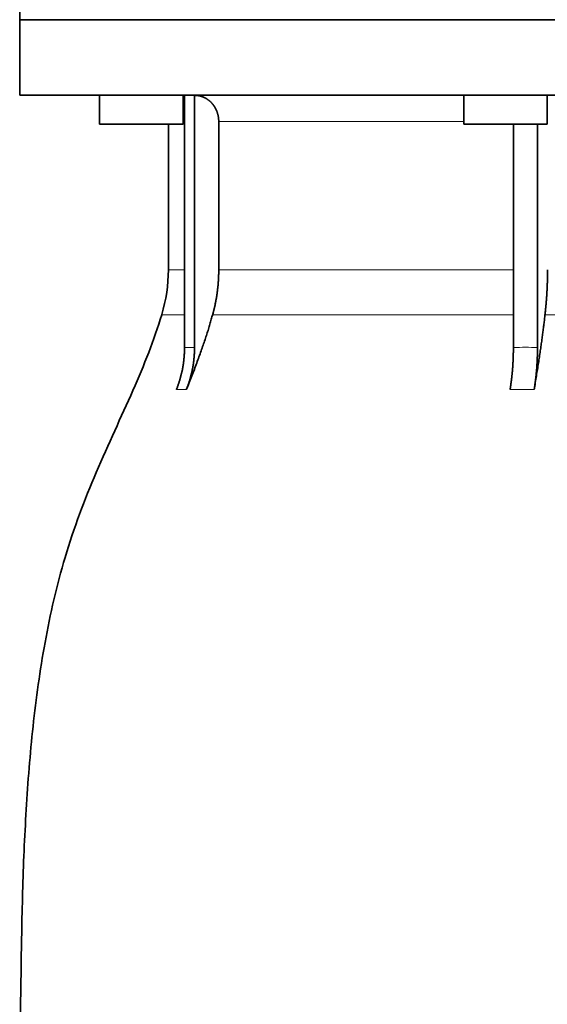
# Model space of a CAD drawing. Header units: millimetres. Extents: x 468 to 1360, y -1443 to 1457.
# Tile 25 of 29: x 984 to 1085, y 725 to 914. Entities that reach past the tile are written whole.
import ezdxf

# ---------------------------------------------------------------- set-up
doc = ezdxf.new("R2010")
doc.units = ezdxf.units.MM
doc.layers.add('VSI344-454_FLANG', color=7, linetype='Continuous')
doc.layers.add('VSI344-454_TESTA', color=7, linetype='Continuous')

# ---------------------------------------------------------------- blocks, each defined once
blk = doc.blocks.new('SE3')
at = {"layer": 'VSI344-454_FLANG', "color": 7, "linetype": 'Continuous', "lineweight": 35}
for p in [(984, 938.99), (1265.95, 913.99)]:
    blk.add_line(p, (984, 913.99), dxfattribs=at)
at = {"layer": 'VSI344-454_TESTA', "color": 7, "linetype": 'Continuous', "lineweight": 35}
for p, q in [((984, 913.99), (1265.95, 913.99)), ((984, 913.99), (984, 899.49)), ((1265.95, 899.49), (984, 899.49)), ((999.32, 899.49), (999.32, 893.99)), ((1015.32, 893.99), (1015.32, 899.49)), ((1015.6, 899.49), (1015.6, 851.14)), ((1017.52, 899.49), (1017.52, 851.14)), ((1069.14, 899.49), (1069.14, 893.99)), ((1085.14, 893.99), (1085.14, 899.49)), ((1015.32, 893.99), (999.32, 893.99)), ((1012.5, 893.99), (1012.5, 866.06)), ((1022.16, 894.49), (1022.16, 866.06)), ((1069.14, 893.99), (1085.14, 893.99)), ((1078.65, 893.99), (1078.65, 851.14)), ((1083.27, 893.99), (1083.27, 851.14))]:
    blk.add_line(p, q, dxfattribs=at)
at = {"layer": 'VSI344-454_TESTA', "color": 4, "linetype": 'Continuous', "lineweight": 9}
for p, q in [((1015.47, 894.49), (1015.32, 894.49)), ((1069.14, 894.49), (1022.16, 894.49)), ((1015.47, 866.06), (1012.5, 866.06)), ((1022.16, 866.06), (1078.65, 866.06)), ((1011.24, 857.44), (1015.48, 857.44)), ((1021, 857.44), (1078.65, 857.44)), ((1084.71, 857.44), (1104.69, 857.44)), ((1015.6, 851.14), (1017.52, 851.14)), ((1014.04, 843.08), (1015.95, 843.08)), ((1078.01, 843.08), (1082.63, 843.08))]:
    blk.add_line(p, q, dxfattribs=at)
at = {"layer": 'VSI344-454_TESTA', "color": 7, "linetype": 'Continuous', "lineweight": 35}
blk.add_arc((982.5, 866.06), 30, 343.3164, 0, dxfattribs=at)
for points, degree, knots in [([(1022.16, 894.49), (1022.16, 895.45), (1021.83, 896.35), (1021.66, 896.8), (1021.42, 897.2), (1021.18, 897.6), (1020.88, 897.94), (1020.27, 898.63), (1019.47, 899.03), (1019.03, 899.25), (1018.57, 899.36), (1018.06, 899.49), (1017.53, 899.49)], 2, [0, 0, 0, 0.25, 0.25, 0.375, 0.375, 0.5, 0.5, 0.75, 0.75, 0.875, 0.875, 1, 1, 1]), ([(1021, 857.44), (1021.58, 859.54), (1021.87, 861.7), (1022.16, 863.87), (1022.16, 866.06)], 2, [0, 0, 0, 0.5, 0.5, 1, 1, 1]), ([(1084.71, 857.44), (1084.95, 859.54), (1085.08, 861.7), (1085.2, 863.87), (1085.2, 866.06)], 2, [0, 0, 0, 0.5, 0.5, 1, 1, 1]), ([(1011.24, 857.44), (1009.78, 852.58), (1005.82, 842.73), (998.56, 827.57), (992.38, 811.22), (988.63, 794.69), (986.41, 778.55), (985.16, 762.58), (984.49, 746.7), (984.29, 732.93), (984.15, 724.37), (984.15, 721.02)], 3, [0, 0, 0, 0, 0.117079, 0.240569, 0.360617, 0.476421, 0.590288, 0.703407, 0.816259, 0.929029, 1, 1, 1, 1]), ([(1021, 857.44), (1020.91, 857.15), (1020.74, 856.54), (1020.47, 855.62), (1020.18, 854.66), (1019.87, 853.67), (1019.53, 852.64), (1019.17, 851.58), (1018.78, 850.47), (1018.37, 849.33), (1017.94, 848.16), (1017.48, 846.94), (1017, 845.69), (1016.49, 844.4), (1016.13, 843.52), (1015.95, 843.08)], 3, [0, 0, 0, 0, 0.060224, 0.123108, 0.18868, 0.256969, 0.328008, 0.401832, 0.478479, 0.557988, 0.640402, 0.725764, 0.814119, 0.905515, 1, 1, 1, 1]), ([(1084.71, 857.44), (1084.68, 857.15), (1084.61, 856.54), (1084.5, 855.62), (1084.38, 854.66), (1084.25, 853.67), (1084.11, 852.64), (1083.96, 851.58), (1083.8, 850.47), (1083.63, 849.33), (1083.45, 848.16), (1083.26, 846.94), (1083.06, 845.69), (1082.85, 844.4), (1082.7, 843.52), (1082.63, 843.08)], 3, [0, 0, 0, 0, 0.060219, 0.1231, 0.188668, 0.256955, 0.327993, 0.401816, 0.478463, 0.557973, 0.640388, 0.725752, 0.814111, 0.90551, 1, 1, 1, 1]), ([(1014.04, 843.08), (1014.81, 844.99), (1015.21, 847.03), (1015.6, 849.06), (1015.6, 851.14)], 2, [0, 0, 0, 0.500137, 0.500137, 1, 1, 1]), ([(1017.52, 851.14), (1017.52, 849.06), (1017.12, 847.03), (1016.73, 844.99), (1015.95, 843.08)], 2, [0, 0, 0, 0.499854, 0.499854, 1, 1, 1]), ([(1078.01, 843.08), (1078.33, 844.99), (1078.49, 847.03), (1078.65, 849.06), (1078.65, 851.14)], 2, [0, 0, 0, 0.500132, 0.500132, 1, 1, 1]), ([(1083.27, 851.14), (1083.27, 849.06), (1083.11, 847.03), (1082.95, 844.99), (1082.63, 843.08)], 2, [0, 0, 0, 0.499868, 0.499868, 1, 1, 1])]:
    blk.add_open_spline(points, degree=degree, knots=knots, dxfattribs=at)
at = {"layer": 'VSI344-454_TESTA', "color": 4, "linetype": 'Continuous', "lineweight": 9}
blk.add_open_spline([(1078.65, 851.14), (1078.65, 851.14), (1078.65, 851.14), (1078.65, 851.14), (1079.43, 851.17), (1080.98, 851.21), (1082.51, 851.17), (1083.27, 851.14), (1083.27, 851.14), (1083.27, 851.14), (1083.27, 851.14)], degree=3, knots=[0, 0, 0, 0, 0.000018, 0.000018, 0.000018, 0.5, 0.999982, 0.999982, 0.999982, 1, 1, 1, 1], dxfattribs=at)

msp = doc.modelspace()

# ---------------------------------------------------------------- block references
msp.add_blockref('SE3', (0, 0))

doc.saveas('drawing.dxf')
